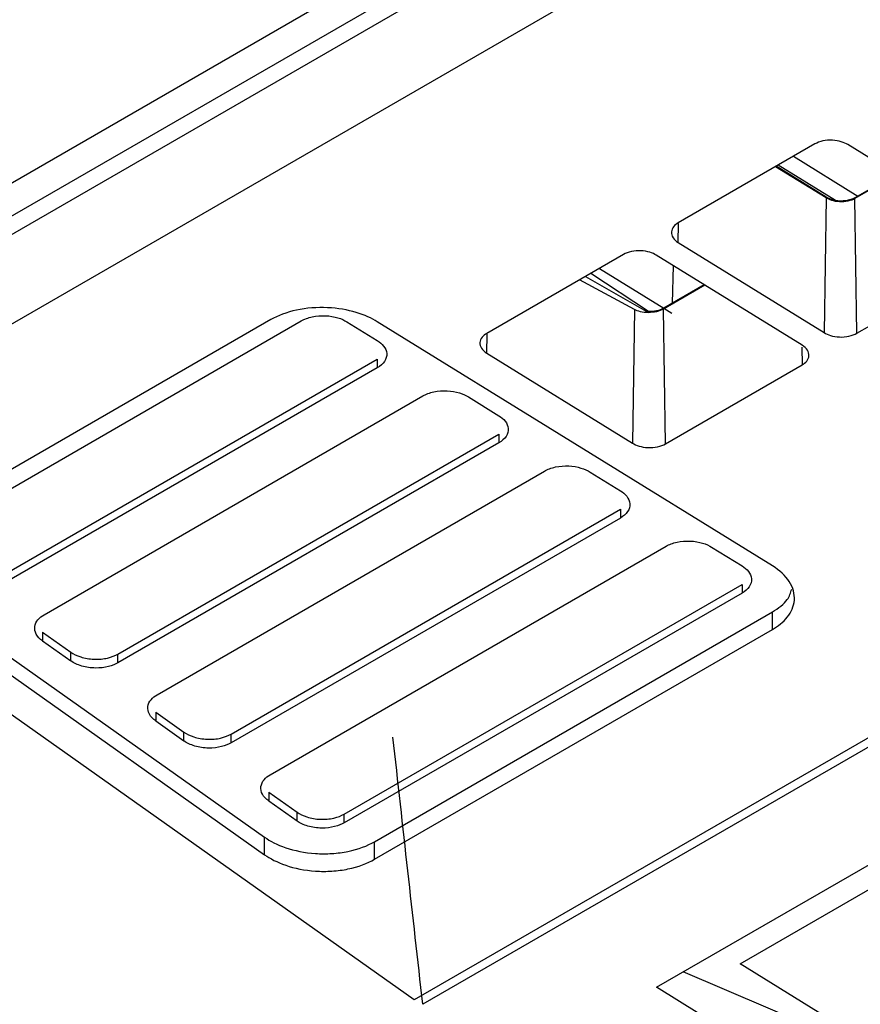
# Model space of a CAD drawing. Header units: millimetres. Extents: x 156812 to 157936, y 112087 to 113571.
# Tile 51 of 204: x 157724 to 157763, y 112148 to 112194. Entities that reach past the tile are written whole.
import ezdxf

# ---------------------------------------------------------------- set-up
doc = ezdxf.new("R2010")
doc.units = ezdxf.units.MM

msp = doc.modelspace()

# ---------------------------------------------------------------- linework, layer by layer
at = {"color": 7, "linetype": 'Continuous', "lineweight": 25}
for p, q in [((157814.27, 112238.54), (157711.898, 112179.443)), ((157712.183, 112178.083), (157814.554, 112237.181)), ((157815.291, 112236.741), (157712.92, 112177.643)), ((157709.771, 112171.668), (157764.89, 112203.487)), ((157761.299, 112188.215), (157754.935, 112184.542)), ((157769.613, 112183.992), (157762.824, 112188.185)), ((157762.246, 112185.583), (157759.586, 112187.226)), ((157760.3, 112187.639), (157763.292, 112185.791)), ((157761.817, 112185.701), (157759.462, 112187.155)), ((157761.818, 112185.739), (157759.495, 112187.174)), ((157765.085, 112186.788), (157763.155, 112185.674)), ((157765.054, 112186.808), (157763.292, 112185.791)), ((157761.817, 112185.701), (157761.723, 112179.438)), ((157761.818, 112185.739), (157761.817, 112185.701)), ((157763.156, 112185.712), (157763.155, 112185.674)), ((157763.249, 112179.407), (157763.155, 112185.674)), ((157763.292, 112185.791), (157763.156, 112185.712)), ((157754.935, 112183.63), (157754.948, 112184.516)), ((157754.935, 112183.63), (157761.723, 112179.438)), ((157752.389, 112183.072), (157746.025, 112179.398)), ((157760.703, 112178.849), (157753.915, 112183.041)), ((157763.249, 112179.407), (157769.613, 112183.081)), ((157753.551, 112180.417), (157750.865, 112182.192)), ((157751.27, 112182.426), (157754.263, 112180.578)), ((157754.708, 112182.551), (157754.657, 112180.805)), ((157752.907, 112180.51), (157750.336, 112181.887)), ((157750.629, 112182.056), (157753.55, 112180.369)), ((157756.176, 112181.645), (157754.245, 112180.53)), ((157756.144, 112181.664), (157754.263, 112180.578)), ((157752.907, 112180.51), (157752.814, 112174.294)), ((157754.246, 112180.568), (157754.245, 112180.53)), ((157754.339, 112174.264), (157754.245, 112180.53)), ((157754.263, 112180.578), (157754.246, 112180.568)), ((157754.263, 112180.578), (157754.643, 112180.343)), ((157735.985, 112180.041), (157718.758, 112170.097)), ((157720.172, 112170.041), (157737.399, 112179.985)), ((157739.52, 112179.943), (157740.934, 112179.069)), ((157759.319, 112168.587), (157740.934, 112179.941)), ((157746.025, 112178.487), (157746.039, 112179.373)), ((157760.691, 112178.755), (157760.703, 112177.937)), ((157723.609, 112168.209), (157740.934, 112178.21)), ((157740.934, 112178.21), (157740.934, 112177.802)), ((157746.025, 112178.487), (157752.814, 112174.294)), ((157740.934, 112177.802), (157723.609, 112167.8)), ((157754.339, 112174.264), (157760.703, 112177.937)), ((157725.434, 112166.319), (157743.056, 112176.492)), ((157745.177, 112176.449), (157746.591, 112175.575)), ((157728.87, 112164.486), (157746.591, 112174.716)), ((157746.591, 112174.716), (157746.591, 112174.308)), ((157746.591, 112174.308), (157728.87, 112164.078)), ((157730.695, 112162.597), (157748.712, 112172.998)), ((157750.834, 112172.955), (157752.248, 112172.082)), ((157742.654, 112148.405), (157709.771, 112171.668)), ((157734.132, 112160.764), (157752.248, 112171.223)), ((157752.248, 112171.223), (157752.248, 112170.814)), ((157752.248, 112170.814), (157734.132, 112160.356)), ((157735.956, 112158.874), (157754.369, 112169.504)), ((157756.491, 112169.461), (157757.905, 112168.588)), ((157718.592, 112168.067), (157735.691, 112155.97)), ((157739.393, 112157.042), (157757.905, 112167.729)), ((157757.905, 112167.729), (157757.905, 112167.32)), ((157718.592, 112167.25), (157735.691, 112155.153)), ((157757.905, 112167.32), (157739.393, 112156.634)), ((157740.807, 112155.76), (157759.319, 112166.447)), ((157759.318, 112165.629), (157759.319, 112166.447)), ((157772.85, 112165.836), (157742.654, 112148.405)), ((157725.362, 112165.507), (157726.678, 112164.576)), ((157725.362, 112165.507), (157725.362, 112165.098)), ((157740.807, 112154.943), (157759.318, 112165.629)), ((157725.362, 112165.098), (157726.678, 112164.168)), ((157772.563, 112165.234), (157743.049, 112148.196)), ((157726.678, 112164.168), (157726.678, 112164.576)), ((157728.87, 112164.078), (157728.87, 112164.486)), ((157730.624, 112161.785), (157731.939, 112160.854)), ((157730.624, 112161.785), (157730.624, 112161.376)), ((157730.624, 112161.376), (157731.939, 112160.446)), ((157731.939, 112160.446), (157731.939, 112160.854)), ((157734.132, 112160.356), (157734.132, 112160.764)), ((157735.885, 112158.063), (157737.2, 112157.132)), ((157735.885, 112158.063), (157735.885, 112157.654)), ((157735.885, 112157.654), (157737.2, 112156.724)), ((157737.2, 112156.724), (157737.2, 112157.132)), ((157739.393, 112156.634), (157739.393, 112157.042)), ((157753.926, 112148.987), (157766.654, 112156.335)), ((157735.691, 112155.153), (157735.691, 112155.97)), ((157740.807, 112154.943), (157740.807, 112155.76)), ((157757.817, 112150.076), (157767.622, 112155.737)), ((157763.112, 112146.324), (157755.16, 112149.699)), ((157764.614, 112145.878), (157757.817, 112150.076)), ((157763.112, 112143.314), (157753.926, 112148.987))]:
    msp.add_line(p, q, dxfattribs=at)
for points, knots in [([(157762.824, 112188.185), (157762.744, 112188.234), (157762.642, 112188.281), (157762.4, 112188.354), (157762.259, 112188.38), (157761.962, 112188.394), (157761.808, 112188.382), (157761.526, 112188.321), (157761.399, 112188.273), (157761.299, 112188.215)], [0, 0, 0, 0, 0.25, 0.25, 0.5, 0.5, 0.75, 0.75, 1, 1, 1, 1]), ([(157763.155, 112185.674), (157763.067, 112185.623), (157762.956, 112185.58), (157762.709, 112185.527), (157762.573, 112185.517), (157762.313, 112185.529), (157762.189, 112185.551), (157761.977, 112185.616), (157761.888, 112185.657), (157761.817, 112185.701)], [0, 0, 0, 0, 0.25, 0.25, 0.5, 0.5, 0.75, 0.75, 1, 1, 1, 1]), ([(157763.156, 112185.712), (157763.038, 112185.644), (157762.892, 112185.597), (157762.575, 112185.552), (157762.405, 112185.555), (157762.246, 112185.583)], [0, 0, 0, 0, 0.5, 0.5, 1, 1, 1, 1]), ([(157754.935, 112184.542), (157754.854, 112184.495), (157754.779, 112184.436), (157754.665, 112184.293), (157754.627, 112184.209), (157754.613, 112184.032), (157754.639, 112183.94), (157754.749, 112183.769), (157754.835, 112183.692), (157754.935, 112183.63)], [0, 0, 0, 0, 0.25, 0.25, 0.5, 0.5, 0.75, 0.75, 1, 1, 1, 1]), ([(157753.915, 112183.041), (157753.834, 112183.091), (157753.733, 112183.138), (157753.49, 112183.211), (157753.349, 112183.236), (157753.053, 112183.25), (157752.898, 112183.238), (157752.616, 112183.178), (157752.49, 112183.13), (157752.389, 112183.072)], [0, 0, 0, 0, 0.25, 0.25, 0.5, 0.5, 0.75, 0.75, 1, 1, 1, 1]), ([(157740.934, 112179.941), (157740.673, 112180.103), (157740.343, 112180.256), (157739.557, 112180.493), (157739.099, 112180.576), (157738.136, 112180.621), (157737.635, 112180.583), (157736.72, 112180.386), (157736.31, 112180.229), (157735.985, 112180.041)], [0, 0, 0, 0, 0.25, 0.25, 0.5, 0.5, 0.75, 0.75, 1, 1, 1, 1]), ([(157753.55, 112180.369), (157753.417, 112180.368), (157753.289, 112180.384), (157753.071, 112180.436), (157752.979, 112180.472), (157752.907, 112180.51)], [0, 0, 0, 0, 0.5, 0.5, 1, 1, 1, 1]), ([(157754.245, 112180.53), (157754.159, 112180.481), (157754.051, 112180.439), (157753.81, 112180.385), (157753.678, 112180.374), (157753.55, 112180.379)], [0, 0, 0, 0, 0.5, 0.5, 1, 1, 1, 1]), ([(157737.399, 112179.985), (157737.538, 112180.066), (157737.714, 112180.133), (157738.106, 112180.217), (157738.321, 112180.234), (157738.733, 112180.214), (157738.93, 112180.179), (157739.267, 112180.077), (157739.408, 112180.012), (157739.52, 112179.943)], [0, 0, 0, 0, 0.25, 0.25, 0.5, 0.5, 0.75, 0.75, 1, 1, 1, 1]), ([(157740.934, 112179.069), (157741.046, 112179), (157741.151, 112178.913), (157741.31, 112178.709), (157741.363, 112178.59), (157741.381, 112178.344), (157741.347, 112178.216), (157741.192, 112177.985), (157741.074, 112177.882), (157740.934, 112177.802)], [0, 0, 0, 0, 0.25, 0.25, 0.5, 0.5, 0.75, 0.75, 1, 1, 1, 1]), ([(157746.025, 112179.398), (157745.945, 112179.351), (157745.869, 112179.292), (157745.755, 112179.149), (157745.717, 112179.066), (157745.704, 112178.889), (157745.729, 112178.796), (157745.84, 112178.626), (157745.925, 112178.549), (157746.025, 112178.487)], [0, 0, 0, 0, 0.25, 0.25, 0.5, 0.5, 0.75, 0.75, 1, 1, 1, 1]), ([(157761.723, 112179.438), (157761.804, 112179.388), (157761.905, 112179.341), (157762.148, 112179.268), (157762.289, 112179.243), (157762.585, 112179.229), (157762.74, 112179.241), (157763.022, 112179.301), (157763.148, 112179.349), (157763.249, 112179.407)], [0, 0, 0, 0, 0.25, 0.25, 0.5, 0.5, 0.75, 0.75, 1, 1, 1, 1]), ([(157760.703, 112177.937), (157760.784, 112177.984), (157760.859, 112178.043), (157760.973, 112178.186), (157761.011, 112178.27), (157761.024, 112178.447), (157760.999, 112178.539), (157760.889, 112178.71), (157760.803, 112178.787), (157760.703, 112178.849)], [0, 0, 0, 0, 0.25, 0.25, 0.5, 0.5, 0.75, 0.75, 1, 1, 1, 1]), ([(157743.056, 112176.492), (157743.195, 112176.572), (157743.371, 112176.639), (157743.763, 112176.724), (157743.978, 112176.74), (157744.39, 112176.721), (157744.586, 112176.685), (157744.924, 112176.584), (157745.065, 112176.518), (157745.177, 112176.449)], [0, 0, 0, 0, 0.25, 0.25, 0.5, 0.5, 0.75, 0.75, 1, 1, 1, 1]), ([(157746.591, 112175.575), (157746.703, 112175.506), (157746.808, 112175.42), (157746.967, 112175.215), (157747.02, 112175.097), (157747.038, 112174.85), (157747.003, 112174.722), (157746.849, 112174.491), (157746.731, 112174.388), (157746.591, 112174.308)], [0, 0, 0, 0, 0.25, 0.25, 0.5, 0.5, 0.75, 0.75, 1, 1, 1, 1]), ([(157752.814, 112174.294), (157752.894, 112174.245), (157752.996, 112174.198), (157753.238, 112174.125), (157753.379, 112174.099), (157753.676, 112174.085), (157753.83, 112174.097), (157754.112, 112174.158), (157754.239, 112174.206), (157754.339, 112174.264)], [0, 0, 0, 0, 0.25, 0.25, 0.5, 0.5, 0.75, 0.75, 1, 1, 1, 1]), ([(157748.712, 112172.998), (157748.852, 112173.078), (157749.028, 112173.146), (157749.42, 112173.23), (157749.635, 112173.246), (157750.047, 112173.227), (157750.243, 112173.192), (157750.581, 112173.09), (157750.722, 112173.024), (157750.834, 112172.955)], [0, 0, 0, 0, 0.25, 0.25, 0.5, 0.5, 0.75, 0.75, 1, 1, 1, 1]), ([(157752.248, 112172.082), (157752.36, 112172.012), (157752.465, 112171.926), (157752.624, 112171.721), (157752.676, 112171.603), (157752.695, 112171.356), (157752.66, 112171.229), (157752.506, 112170.997), (157752.387, 112170.895), (157752.248, 112170.814)], [0, 0, 0, 0, 0.25, 0.25, 0.5, 0.5, 0.75, 0.75, 1, 1, 1, 1]), ([(157754.369, 112169.504), (157754.509, 112169.585), (157754.685, 112169.652), (157755.077, 112169.736), (157755.292, 112169.753), (157755.704, 112169.733), (157755.9, 112169.698), (157756.237, 112169.596), (157756.379, 112169.531), (157756.491, 112169.461)], [0, 0, 0, 0, 0.25, 0.25, 0.5, 0.5, 0.75, 0.75, 1, 1, 1, 1]), ([(157757.905, 112168.588), (157758.017, 112168.519), (157758.122, 112168.432), (157758.281, 112168.228), (157758.333, 112168.109), (157758.352, 112167.862), (157758.317, 112167.735), (157758.163, 112167.504), (157758.044, 112167.401), (157757.905, 112167.32)], [0, 0, 0, 0, 0.25, 0.25, 0.5, 0.5, 0.75, 0.75, 1, 1, 1, 1]), ([(157759.318, 112165.629), (157759.58, 112165.78), (157759.825, 112165.972), (157760.196, 112166.435), (157760.319, 112166.706), (157760.362, 112167.28), (157760.281, 112167.581), (157759.921, 112168.135), (157759.644, 112168.386), (157759.319, 112168.587)], [0, 0, 0, 0, 0.25, 0.25, 0.5, 0.5, 0.75, 0.75, 1, 1, 1, 1]), ([(157759.319, 112166.447), (157759.589, 112166.627), (157760.049, 112166.933), (157760.166, 112167.34), (157760.214, 112167.508)], [0, 0, 0, 0, 0.586898, 1, 1, 1, 1]), ([(157725.362, 112165.098), (157725.236, 112165.187), (157725.134, 112165.295), (157725.007, 112165.527), (157724.983, 112165.65), (157725.015, 112165.883), (157725.07, 112165.992), (157725.226, 112166.179), (157725.326, 112166.257), (157725.434, 112166.319)], [0, 0, 0, 0, 0.25, 0.25, 0.5, 0.5, 0.75, 0.75, 1, 1, 1, 1]), ([(157726.678, 112164.576), (157726.798, 112164.492), (157726.954, 112164.412), (157727.325, 112164.294), (157727.54, 112164.256), (157727.975, 112164.238), (157728.193, 112164.259), (157728.576, 112164.346), (157728.741, 112164.412), (157728.87, 112164.486)], [0, 0, 0, 0, 0.25, 0.25, 0.5, 0.5, 0.75, 0.75, 1, 1, 1, 1]), ([(157728.87, 112164.078), (157728.753, 112164.01), (157728.604, 112163.948), (157728.247, 112163.859), (157728.039, 112163.833), (157727.605, 112163.84), (157727.382, 112163.873), (157726.983, 112163.99), (157726.81, 112164.074), (157726.678, 112164.168)], [0, 0, 0, 0, 0.25, 0.25, 0.5, 0.5, 0.75, 0.75, 1, 1, 1, 1]), ([(157730.624, 112161.376), (157730.498, 112161.465), (157730.395, 112161.573), (157730.268, 112161.805), (157730.245, 112161.928), (157730.276, 112162.161), (157730.331, 112162.27), (157730.487, 112162.457), (157730.588, 112162.535), (157730.695, 112162.597)], [0, 0, 0, 0, 0.25, 0.25, 0.5, 0.5, 0.75, 0.75, 1, 1, 1, 1]), ([(157731.939, 112160.854), (157732.059, 112160.769), (157732.215, 112160.69), (157732.587, 112160.572), (157732.801, 112160.534), (157733.236, 112160.516), (157733.454, 112160.536), (157733.837, 112160.624), (157734.002, 112160.69), (157734.132, 112160.764)], [0, 0, 0, 0, 0.25, 0.25, 0.5, 0.5, 0.75, 0.75, 1, 1, 1, 1]), ([(157734.132, 112160.356), (157734.014, 112160.288), (157733.866, 112160.226), (157733.508, 112160.137), (157733.3, 112160.111), (157732.866, 112160.118), (157732.643, 112160.151), (157732.245, 112160.268), (157732.071, 112160.352), (157731.939, 112160.446)], [0, 0, 0, 0, 0.25, 0.25, 0.5, 0.5, 0.75, 0.75, 1, 1, 1, 1]), ([(157735.885, 112157.654), (157735.759, 112157.743), (157735.656, 112157.851), (157735.529, 112158.082), (157735.506, 112158.206), (157735.538, 112158.439), (157735.592, 112158.548), (157735.748, 112158.735), (157735.849, 112158.813), (157735.956, 112158.874)], [0, 0, 0, 0, 0.25, 0.25, 0.5, 0.5, 0.75, 0.75, 1, 1, 1, 1]), ([(157737.2, 112157.132), (157737.32, 112157.047), (157737.476, 112156.968), (157737.848, 112156.85), (157738.063, 112156.812), (157738.497, 112156.794), (157738.715, 112156.814), (157739.099, 112156.902), (157739.264, 112156.968), (157739.393, 112157.042)], [0, 0, 0, 0, 0.25, 0.25, 0.5, 0.5, 0.75, 0.75, 1, 1, 1, 1]), ([(157739.393, 112156.634), (157739.276, 112156.566), (157739.127, 112156.504), (157738.77, 112156.415), (157738.561, 112156.389), (157738.128, 112156.396), (157737.904, 112156.429), (157737.506, 112156.546), (157737.333, 112156.63), (157737.2, 112156.724)], [0, 0, 0, 0, 0.25, 0.25, 0.5, 0.5, 0.75, 0.75, 1, 1, 1, 1]), ([(157735.691, 112155.97), (157735.944, 112155.791), (157736.273, 112155.618), (157737.078, 112155.343), (157737.555, 112155.243), (157738.312, 112155.193), (157738.57, 112155.192), (157739.079, 112155.225), (157739.331, 112155.259), (157740.048, 112155.406), (157740.474, 112155.568), (157740.807, 112155.76)], [0, 0, 0, 0, 0.25, 0.25, 0.5, 0.5, 0.625, 0.625, 0.75, 0.75, 1, 1, 1, 1]), ([(157735.691, 112155.153), (157735.944, 112154.973), (157736.273, 112154.8), (157737.078, 112154.525), (157737.555, 112154.426), (157738.312, 112154.375), (157738.57, 112154.375), (157739.079, 112154.408), (157739.331, 112154.441), (157740.048, 112154.589), (157740.474, 112154.75), (157740.807, 112154.943)], [0, 0, 0, 0, 0.25, 0.25, 0.5, 0.5, 0.625, 0.625, 0.75, 0.75, 1, 1, 1, 1])]:
    msp.add_open_spline(points, degree=3, knots=knots, dxfattribs=at)
for points in [[(157762.246, 112185.583), (157762.085, 112185.612), (157761.936, 112185.666), (157761.818, 112185.739)], [(157753.551, 112180.417), (157753.551, 112180.404), (157753.55, 112180.392), (157753.55, 112180.379)], [(157753.55, 112180.379), (157753.55, 112180.376), (157753.55, 112180.372), (157753.55, 112180.369)], [(157754.246, 112180.568), (157754.063, 112180.463), (157753.808, 112180.408), (157753.551, 112180.417)], [(157743.05, 112148.196), (157742.587, 112152.336), (157742.125, 112156.477), (157741.665, 112160.619)]]:
    msp.add_open_spline(points, degree=3, dxfattribs=at)

doc.saveas('drawing.dxf')
